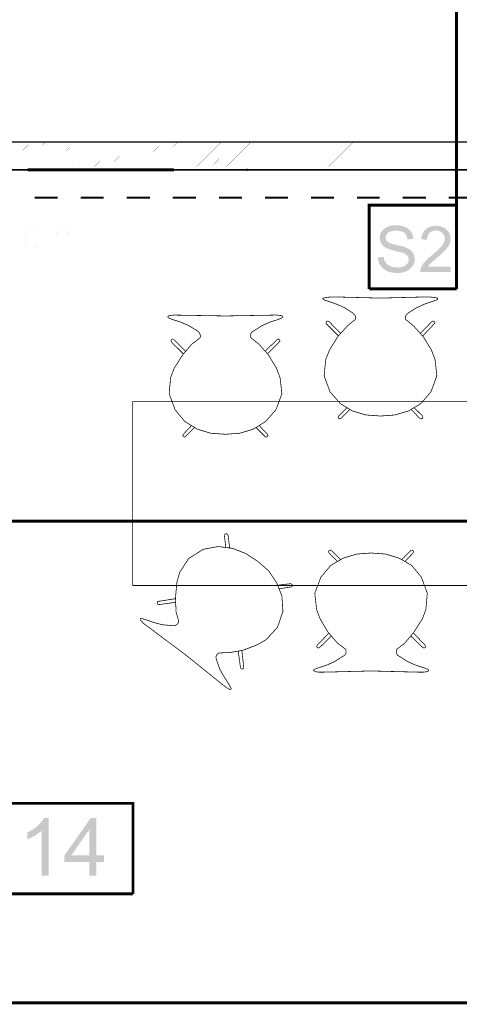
# Model space of a CAD drawing. Header units: millimetres. Extents: x -14047 to 49934, y -21523 to 14989.
# Tile 98 of 256: x 804 to 995, y 6552 to 6980. Entities that reach past the tile are written whole.
import ezdxf

# ---------------------------------------------------------------- set-up
doc = ezdxf.new("R2010")
doc.units = ezdxf.units.MM
doc.layers.add('H', color=7, linetype='Continuous')
doc.layers.add('P', color=7, linetype='Continuous')

msp = doc.modelspace()

# ---------------------------------------------------------------- hatches: boundary and pattern name
at = {"layer": 'H', "linetype": 'Continuous'}
for points in [[(902.261, 6914.308), (901.996, 6914.838), (902.086, 6915.277), (902.616, 6915.277), (902.876, 6914.838), (902.701, 6914.308)], [(973.687, 6872.243), (967.692, 6872.423), (968.222, 6872.423), (968.662, 6872.423), (969.192, 6872.598), (969.632, 6872.598), (970.072, 6872.773), (970.337, 6872.863), (970.777, 6873.038), (971.222, 6873.303), (971.572, 6873.658), (971.927, 6873.923), (972.012, 6874.098), (972.277, 6874.538), (972.457, 6874.978), (972.632, 6875.418), (972.632, 6875.773), (972.542, 6876.303), (972.457, 6876.743), (972.277, 6877.183), (972.102, 6877.448), (971.747, 6877.713), (971.487, 6878.068), (971.042, 6878.332), (970.512, 6878.507), (970.252, 6878.592), (969.987, 6878.772), (969.722, 6878.857), (969.367, 6878.947), (968.837, 6879.037), (968.312, 6879.212), (967.782, 6879.387), (967.078, 6879.477), (966.723, 6879.652), (966.108, 6879.742), (965.488, 6879.917), (964.958, 6880.092), (964.428, 6880.182), (963.988, 6880.357), (963.638, 6880.537), (963.283, 6880.622), (962.933, 6880.797), (962.403, 6881.152), (961.963, 6881.417), (961.608, 6881.682), (961.253, 6882.032), (960.988, 6882.387), (960.728, 6882.737), (960.463, 6883.182), (960.283, 6883.622), (960.198, 6884.062), (960.018, 6884.502), (960.018, 6884.942), (960.018, 6885.207), (960.018, 6885.651), (960.108, 6886.176), (960.198, 6886.621), (960.373, 6887.061), (960.548, 6887.501), (960.813, 6887.941), (961.168, 6888.471), (967.163, 6888.381), (966.548, 6888.381), (966.018, 6888.296), (965.488, 6888.296), (965.048, 6888.116), (964.608, 6888.031), (964.163, 6887.856), (963.903, 6887.676), (963.638, 6887.501), (963.283, 6887.146), (963.018, 6886.796), (962.753, 6886.356), (962.668, 6885.911), (962.578, 6885.472), (962.578, 6884.942), (962.753, 6884.502), (962.933, 6884.062), (963.283, 6883.712), (963.548, 6883.447), (963.813, 6883.267), (964.163, 6883.182), (964.518, 6883.002), (964.958, 6882.827), (965.488, 6882.652), (966.108, 6882.477), (966.723, 6882.297), (967.337, 6882.212), (967.957, 6882.032), (968.572, 6881.857), (969.192, 6881.767), (969.722, 6881.592), (970.162, 6881.507), (970.602, 6881.327), (971.042, 6881.242), (971.307, 6881.062), (971.662, 6880.977), (972.277, 6880.622), (972.717, 6880.447), (973.072, 6880.092), (973.512, 6879.827), (973.777, 6879.477), (974.132, 6879.212), (974.307, 6878.857), (974.572, 6878.507), (974.746, 6878.068), (974.921, 6877.623), (975.101, 6877.098), (975.101, 6876.653), (975.186, 6876.128), (975.186, 6875.508), (975.101, 6875.068), (975.011, 6874.628), (974.836, 6874.188), (974.661, 6873.743), (974.397, 6873.303), (974.217, 6873.038), (973.952, 6872.598)], [(972.012, 6884.592), (971.927, 6885.122), (971.837, 6885.561), (971.662, 6886.091), (971.487, 6886.441), (971.222, 6886.796), (970.957, 6887.146), (970.692, 6887.411), (970.337, 6887.676), (969.987, 6887.856), (969.542, 6888.031), (969.102, 6888.116), (968.662, 6888.296), (968.132, 6888.296), (967.602, 6888.381), (967.163, 6888.381), (961.168, 6888.471), (961.433, 6888.736), (961.783, 6889.086), (962.138, 6889.351), (962.578, 6889.616), (963.018, 6889.881), (963.373, 6890.061), (963.813, 6890.236), (964.253, 6890.321), (964.693, 6890.501), (965.223, 6890.586), (965.663, 6890.676), (966.193, 6890.676), (966.633, 6890.676), (967.602, 6890.676), (968.132, 6890.676), (968.572, 6890.676), (969.102, 6890.586), (969.542, 6890.501), (969.987, 6890.321), (970.427, 6890.236), (970.867, 6890.061), (971.487, 6889.796), (971.837, 6889.531), (972.277, 6889.266), (972.632, 6889.001), (972.982, 6888.646), (973.247, 6888.296), (973.602, 6887.941), (973.867, 6887.501), (974.042, 6887.061), (974.217, 6886.621), (974.397, 6886.176), (974.482, 6885.651), (974.572, 6885.207), (974.572, 6884.767)], [(977.571, 6870.394), (977.571, 6870.833), (977.656, 6871.363), (977.746, 6871.803), (977.836, 6872.068), (978.011, 6872.508), (978.186, 6872.953), (978.451, 6873.303), (978.716, 6873.743), (978.981, 6874.188), (979.331, 6874.538), (979.511, 6874.713), (979.776, 6875.068), (980.036, 6875.333), (980.301, 6875.683), (980.656, 6875.948), (981.011, 6876.303), (981.361, 6876.653), (981.801, 6877.008), (982.24, 6877.363), (982.685, 6877.713), (983.21, 6878.152), (983.655, 6878.592), (984.095, 6879.037), (984.535, 6879.387), (984.975, 6879.742), (985.33, 6880.092), (985.68, 6880.447), (985.945, 6880.712), (986.3, 6881.062), (986.565, 6881.327), (986.74, 6881.592), (987.005, 6881.857), (987.095, 6882.032), (987.445, 6882.477), (987.71, 6882.917), (987.885, 6883.357), (988.065, 6883.797), (988.15, 6884.237), (988.24, 6884.682), (988.24, 6884.942), (988.24, 6885.472), (988.15, 6885.911), (987.975, 6886.356), (987.71, 6886.796), (987.445, 6887.146), (987.18, 6887.411), (986.83, 6887.676), (986.475, 6887.941), (986.035, 6888.116), (985.595, 6888.296), (985.155, 6888.381), (984.625, 6888.471), (989.385, 6888.471), (989.739, 6888.116), (990.004, 6887.766), (990.179, 6887.326), (990.444, 6886.971), (990.534, 6886.531), (990.619, 6886.001), (990.709, 6885.561), (990.794, 6885.032), (990.709, 6884.417), (990.709, 6883.972), (990.619, 6883.447), (990.444, 6883.002), (990.269, 6882.562), (990.089, 6882.122), (989.914, 6881.767), (989.649, 6881.417), (989.3, 6880.977), (989.035, 6880.537), (988.68, 6880.092), (988.415, 6879.827), (987.535, 6879.037), (987.27, 6878.682), (986.83, 6878.332), (986.475, 6877.978), (986.035, 6877.623), (985.595, 6877.273), (985.155, 6876.833), (984.89, 6876.568), (984.27, 6876.128), (983.83, 6875.683), (983.39, 6875.333), (983.035, 6874.978), (982.685, 6874.713), (982.42, 6874.448), (982.155, 6874.188), (981.981, 6874.098), (981.716, 6873.743), (981.361, 6873.303), (981.096, 6872.953), (981.011, 6872.773), (990.794, 6872.773), (990.794, 6870.394)], [(980.566, 6884.417), (978.011, 6884.682), (978.096, 6885.207), (978.186, 6885.736), (978.276, 6886.266), (978.451, 6886.706), (978.626, 6887.146), (978.806, 6887.591), (979.066, 6887.941), (979.331, 6888.296), (979.596, 6888.646), (979.951, 6888.911), (980.301, 6889.266), (980.656, 6889.531), (981.096, 6889.706), (981.451, 6889.881), (981.891, 6890.061), (982.33, 6890.236), (982.86, 6890.321), (983.39, 6890.411), (983.83, 6890.411), (984.445, 6890.501), (985.065, 6890.501), (985.595, 6890.411), (986.125, 6890.321), (986.565, 6890.236), (987.005, 6890.061), (987.445, 6889.881), (987.885, 6889.706), (988.24, 6889.531), (988.59, 6889.266), (988.945, 6889.001), (989.385, 6888.471), (984.445, 6888.471), (983.92, 6888.381), (983.475, 6888.296), (982.95, 6888.206), (982.595, 6888.031), (982.155, 6887.856), (981.801, 6887.501), (981.626, 6887.411), (981.361, 6887.061), (981.096, 6886.706), (980.921, 6886.266), (980.746, 6885.826), (980.656, 6885.387), (980.566, 6884.857)], [(967.252, 6870.039), (966.633, 6870.039), (966.193, 6870.129), (965.138, 6870.219), (964.693, 6870.394), (964.253, 6870.484), (963.813, 6870.569), (963.458, 6870.748), (963.193, 6870.833), (962.753, 6871.098), (962.313, 6871.273), (961.963, 6871.538), (961.608, 6871.803), (961.253, 6872.158), (960.903, 6872.508), (960.638, 6872.863), (960.373, 6873.213), (960.108, 6873.658), (959.843, 6874.008), (959.669, 6874.448), (959.579, 6874.893), (959.404, 6875.418), (959.314, 6875.863), (959.314, 6876.388), (959.229, 6876.833), (961.783, 6877.008), (961.783, 6876.478), (961.963, 6875.948), (962.048, 6875.508), (962.223, 6875.068), (962.488, 6874.713), (962.578, 6874.538), (962.843, 6874.188), (963.193, 6873.923), (963.548, 6873.568), (963.903, 6873.303), (964.428, 6873.128), (964.608, 6873.038), (965.048, 6872.863), (965.488, 6872.688), (965.928, 6872.598), (966.368, 6872.508), (966.898, 6872.423), (967.427, 6872.423), (967.692, 6872.423), (973.687, 6872.243), (973.337, 6871.983), (972.982, 6871.628), (972.632, 6871.363), (972.192, 6871.098), (971.747, 6870.833), (971.222, 6870.658), (970.777, 6870.484), (970.337, 6870.394), (969.897, 6870.219), (969.367, 6870.129), (968.927, 6870.129), (968.397, 6870.039), (967.867, 6870.039)], [(813.198, 6608.139), (813.198, 6627.716), (808.699, 6627.891), (809.229, 6628.156), (809.759, 6628.511), (810.199, 6628.861), (810.729, 6629.216), (811.168, 6629.566), (811.523, 6629.921), (812.048, 6630.361), (812.493, 6630.891), (812.933, 6631.331), (813.373, 6631.861), (813.638, 6632.301), (813.988, 6632.74), (814.253, 6633.18), (816.283, 6633.27), (816.283, 6608.139)], [(833.92, 6608.139), (833.92, 6614.133), (823.072, 6614.133), (823.072, 6616.958), (834.45, 6633.18), (836.92, 6633.18), (833.92, 6628.246), (826.071, 6616.958), (840.27, 6616.958), (840.27, 6614.133), (836.92, 6614.133), (836.92, 6608.139)], [(833.92, 6616.958), (833.92, 6628.246), (836.92, 6633.18), (836.92, 6616.958)], [(807.024, 6624.012), (807.024, 6627.011), (807.639, 6627.276), (808.169, 6627.541), (808.699, 6627.891), (813.198, 6627.716), (812.758, 6627.361), (812.313, 6627.011), (811.873, 6626.656), (811.343, 6626.306), (810.814, 6625.951), (810.289, 6625.596), (809.669, 6625.247), (809.054, 6624.982), (808.524, 6624.627), (807.994, 6624.452), (807.464, 6624.187)]]:
    msp.add_hatch(color=256, dxfattribs=at).paths.add_polyline_path(points)

# ---------------------------------------------------------------- linework, layer by layer
at = {"layer": 'P'}
for points, const_width in [([(993.354, 6998.171), (993.354, 6863.075)], 1.27), ([(1220.688, 6926.921), (289.569, 6926.921)], 0.635), ([(797.765, 6916.162), (808.609, 6926.921)], 0.015), ([(804.114, 6916.162), (814.958, 6926.921)], 0.015), ([(810.464, 6916.162), (821.307, 6926.921)], 0.015), ([(816.813, 6916.162), (827.746, 6926.921)], 0.015), ([(823.337, 6916.162), (834.185, 6926.921)], 0.015), ([(829.686, 6916.162), (840.535, 6926.921)], 0.015), ([(836.035, 6916.162), (846.884, 6926.921)], 0.015), ([(842.384, 6916.162), (853.233, 6926.921)], 0.015), ([(848.733, 6916.162), (859.492, 6926.921)], 0.015), ([(855.083, 6916.162), (865.931, 6926.921)], 0.015), ([(861.432, 6916.162), (872.28, 6926.921)], 0.015), ([(867.781, 6916.162), (878.629, 6926.921)], 0.015), ([(874.13, 6916.162), (884.979, 6926.921)], 0.015), ([(880.479, 6916.162), (891.238, 6926.921)], 0.015), ([(886.828, 6916.162), (897.677, 6926.921)], 0.015), ([(893.352, 6916.162), (904.111, 6926.921)], 0.015), ([(899.702, 6916.162), (910.46, 6926.921)], 0.015), ([(906.051, 6916.162), (916.809, 6926.921)], 0.015), ([(912.4, 6916.162), (923.158, 6926.921)], 0.015), ([(918.749, 6916.162), (929.508, 6926.921)], 0.015), ([(925.098, 6916.162), (935.857, 6926.921)], 0.015), ([(931.447, 6916.162), (942.206, 6926.921)], 0.015), ([(937.796, 6916.162), (948.555, 6926.921)], 0.015), ([(944.146, 6916.162), (954.904, 6926.921)], 0.015), ([(950.495, 6916.162), (961.253, 6926.921)], 0.015), ([(956.844, 6916.162), (967.602, 6926.921)], 0.015), ([(963.373, 6916.162), (974.132, 6926.921)], 0.015), ([(969.722, 6916.162), (980.481, 6926.921)], 0.015), ([(976.071, 6916.162), (986.83, 6926.921)], 0.015), ([(982.42, 6916.162), (993.179, 6926.921)], 0.015), ([(988.77, 6916.162), (999.528, 6926.921)], 0.015), ([(1196.702, 6914.838), (313.555, 6914.838)], 0.635), ([(870.69, 6914.838), (807.199, 6914.838)], 1.27), ([(810.199, 6902.759), (820.162, 6902.759)], 0.95), ([(830.216, 6902.759), (840.18, 6902.759)], 0.95), ([(850.143, 6902.759), (860.197, 6902.759)], 0.95), ([(870.161, 6902.759), (880.214, 6902.759)], 0.95), ([(890.178, 6902.759), (900.147, 6902.759)], 0.95), ([(910.195, 6902.759), (920.164, 6902.759)], 0.95), ([(930.217, 6902.759), (940.181, 6902.759)], 0.95), ([(950.145, 6902.759), (960.018, 6902.759)], 0.95), ([(993.354, 6863.075), (993.354, 6899.495), (955.434, 6899.495), (955.434, 6863.075)], 1.27), ([(969.987, 6902.759), (980.036, 6902.759)], 0.95), ([(990.004, 6902.759), (1000.058, 6902.759)], 0.95), ([(811.433, 6887.061), (810.464, 6888.206), (809.584, 6888.826), (808.259, 6888.826), (807.289, 6888.206), (806.409, 6887.061), (805.879, 6885.297), (805.879, 6884.237), (806.409, 6882.477), (807.289, 6881.327), (808.259, 6880.712), (809.584, 6880.712), (810.464, 6881.327), (811.433, 6882.477)], 0.015), ([(814.608, 6888.826), (814.608, 6880.712)], 0.015), ([(814.608, 6886.441), (816.018, 6888.206), (816.988, 6888.826), (818.313, 6888.826), (819.192, 6888.206), (819.722, 6886.441), (819.722, 6880.712)], 0.015), ([(819.722, 6886.441), (820.957, 6888.206), (821.927, 6888.826), (823.337, 6888.826), (824.307, 6888.206), (824.662, 6886.441), (824.662, 6880.712)], 0.015), ([(955.434, 6863.075), (993.354, 6863.075)], 1.27), ([(936.212, 6859.285), (935.592, 6859.105), (935.242, 6858.84), (935.592, 6858.49), (936.037, 6858.225)], 0.32), ([(936.037, 6858.225), (937.621, 6857.695), (940.796, 6856.635)], 0.315), ([(937.621, 6859.46), (936.212, 6859.285)], 0.315), ([(939.386, 6859.635), (937.621, 6859.46)], 0.32), ([(960.373, 6859.105), (939.386, 6859.635)], 0.315), ([(940.796, 6856.635), (944.501, 6855.051), (948.115, 6852.756), (948.735, 6852.141), (949.35, 6851.521)], 0.32), ([(960.373, 6859.105), (981.271, 6859.635)], 0.315), ([(979.861, 6856.635), (976.246, 6855.051), (972.542, 6852.756), (971.927, 6852.141), (971.307, 6851.521)], 0.32), ([(983.035, 6857.695), (979.861, 6856.635)], 0.315), ([(981.271, 6859.635), (982.86, 6859.46)], 0.32), ([(982.86, 6859.46), (984.27, 6859.285)], 0.315), ([(984.445, 6858.225), (983.035, 6857.695)], 0.32), ([(984.27, 6859.285), (984.975, 6859.105), (985.24, 6858.84)], 0.32), ([(985.24, 6858.84), (985.065, 6858.49), (984.445, 6858.225)], 0.315), ([(868.926, 6851.521), (868.311, 6851.346), (867.956, 6851.081)], 0.32), ([(867.956, 6851.081), (868.136, 6850.731)], 0.315), ([(868.136, 6850.731), (868.751, 6850.286), (870.161, 6849.761)], 0.32), ([(870.341, 6851.701), (868.926, 6851.521)], 0.315), ([(870.161, 6849.761), (873.515, 6848.701)], 0.315), ([(871.925, 6851.701), (870.341, 6851.701)], 0.32), ([(893.002, 6851.346), (871.925, 6851.701)], 0.32), ([(873.515, 6848.701), (877.13, 6847.112), (880.834, 6844.822)], 0.32), ([(893.002, 6851.346), (913.99, 6851.701)], 0.315), ([(912.4, 6848.701), (908.875, 6847.112), (905.261, 6844.822), (904.466, 6844.382), (904.026, 6843.587)], 0.32), ([(915.754, 6849.761), (912.4, 6848.701)], 0.315), ([(913.99, 6851.701), (915.574, 6851.701), (916.989, 6851.521)], 0.315), ([(917.164, 6850.286), (915.754, 6849.761)], 0.32), ([(916.989, 6851.521), (917.604, 6851.346), (917.959, 6851.081)], 0.32), ([(917.959, 6851.081), (917.779, 6850.731), (917.164, 6850.286)], 0.315), ([(937.447, 6849.141), (936.827, 6848.966), (936.652, 6848.346)], 0.32), ([(936.652, 6848.346), (936.827, 6847.907)], 0.315), ([(937.976, 6848.966), (937.447, 6849.141)], 0.315), ([(937.976, 6848.966), (943.001, 6843.762)], 0.315), ([(949.35, 6851.521), (949.525, 6850.551), (949.35, 6849.761), (947.765, 6848.526), (945.91, 6846.937), (941.766, 6842.352)], 0.315), ([(971.307, 6851.521), (971.132, 6850.551), (971.307, 6849.761), (972.897, 6848.526), (974.746, 6846.937), (978.891, 6842.352)], 0.315), ([(982.685, 6848.966), (977.656, 6843.762)], 0.315), ([(982.685, 6848.966), (983.21, 6849.141), (983.655, 6848.966), (984.005, 6848.346)], 0.315), ([(984.005, 6848.346), (983.655, 6847.907)], 0.32), ([(880.834, 6844.822), (881.449, 6844.382)], 0.315), ([(881.449, 6844.382), (881.889, 6843.587)], 0.32), ([(936.827, 6847.907), (942.121, 6842.617)], 0.315), ([(983.655, 6847.907), (978.626, 6842.617)], 0.315), ([(869.546, 6841.027), (869.371, 6840.588), (869.546, 6840.058)], 0.315), ([(869.986, 6841.382), (869.546, 6841.027)], 0.32), ([(869.546, 6840.058), (874.75, 6834.858)], 0.315), ([(870.69, 6841.027), (869.986, 6841.382)], 0.315), ([(870.69, 6841.027), (875.72, 6836.003)], 0.32), ([(882.244, 6842.617), (882.069, 6841.997), (880.479, 6840.588), (878.449, 6839.178)], 0.32), ([(881.889, 6843.587), (882.244, 6842.617)], 0.315), ([(903.846, 6842.617), (904.026, 6841.997), (905.611, 6840.588)], 0.32), ([(904.026, 6843.587), (903.846, 6842.617)], 0.315), ([(905.611, 6840.588), (907.466, 6839.178), (911.61, 6834.503)], 0.315), ([(915.399, 6841.027), (910.195, 6836.003)], 0.315), ([(916.369, 6840.058), (911.255, 6834.858)], 0.315), ([(915.399, 6841.027), (915.929, 6841.382), (916.369, 6841.027), (916.724, 6840.588), (916.369, 6840.058)], 0.32), ([(941.766, 6842.352), (938.241, 6836.618), (936.567, 6832.474)], 0.32), ([(978.891, 6842.352), (982.42, 6836.618)], 0.32), ([(878.449, 6839.178), (874.485, 6834.503)], 0.315), ([(982.42, 6836.618), (984.005, 6832.474)], 0.315), ([(874.485, 6834.503), (870.78, 6828.684)], 0.32), ([(911.61, 6834.503), (915.135, 6828.684)], 0.32), ([(936.567, 6832.474), (935.857, 6825.335)], 0.315), ([(984.005, 6832.474), (984.8, 6825.335), (982.24, 6818.366)], 0.32), ([(870.78, 6828.684), (869.191, 6824.54)], 0.315), ([(915.135, 6828.684), (916.724, 6824.54), (917.519, 6817.571)], 0.315), ([(869.191, 6824.54), (868.576, 6817.571), (871.13, 6810.607)], 0.32), ([(935.857, 6825.335), (938.416, 6818.366)], 0.32), ([(938.416, 6818.366), (942.916, 6813.251)], 0.315), ([(982.24, 6818.366), (977.836, 6813.251)], 0.315), ([(1125.541, 6814.221), (852.703, 6814.221)], 0.32), ([(852.703, 6734.242), (852.703, 6814.221)], 0.32), ([(917.519, 6817.571), (914.96, 6810.607)], 0.32), ([(871.13, 6810.607), (875.365, 6805.492), (880.834, 6802.143)], 0.315), ([(914.96, 6810.607), (910.46, 6805.492), (905.081, 6802.143)], 0.315), ([(945.735, 6811.486), (942.121, 6807.872)], 0.315), ([(942.916, 6813.251), (948.115, 6810.077), (954.024, 6808.312)], 0.32), ([(946.705, 6810.432), (943.001, 6806.727)], 0.315), ([(946.97, 6810.697), (946.705, 6810.432)], 0.32), ([(972.542, 6810.077), (966.548, 6808.312)], 0.315), ([(977.836, 6813.251), (972.542, 6810.077)], 0.32), ([(973.687, 6810.697), (973.952, 6810.432)], 0.32), ([(973.952, 6810.432), (977.481, 6806.727)], 0.315), ([(974.921, 6811.486), (978.626, 6807.872)], 0.315), ([(941.941, 6807.432), (942.121, 6806.727)], 0.32), ([(942.121, 6807.872), (941.941, 6807.432)], 0.315), ([(942.121, 6806.727), (942.561, 6806.637), (943.001, 6806.727)], 0.315), ([(960.373, 6807.872), (954.024, 6808.312)], 0.315), ([(960.373, 6807.872), (966.548, 6808.312)], 0.315), ([(978.096, 6806.637), (977.481, 6806.727)], 0.32), ([(978.626, 6806.727), (978.096, 6806.637)], 0.315), ([(978.716, 6807.432), (978.626, 6806.727)], 0.32), ([(978.626, 6807.872), (978.716, 6807.432)], 0.315), ([(878.274, 6803.727), (874.75, 6799.938)], 0.32), ([(879.334, 6802.668), (875.72, 6798.968)], 0.315), ([(879.684, 6802.933), (879.334, 6802.668)], 0.32), ([(880.834, 6802.143), (886.653, 6800.378)], 0.32), ([(905.081, 6802.143), (899.177, 6800.378)], 0.32), ([(906.406, 6802.933), (906.496, 6802.668), (910.195, 6798.968)], 0.315), ([(907.641, 6803.727), (911.255, 6799.938)], 0.32), ([(874.75, 6799.938), (874.485, 6799.493), (874.75, 6798.968), (875.275, 6798.703), (875.72, 6798.968)], 0.32), ([(893.002, 6799.938), (886.653, 6800.378)], 0.315), ([(893.002, 6799.938), (899.177, 6800.378)], 0.315), ([(910.64, 6798.703), (910.195, 6798.968)], 0.32), ([(911.255, 6799.938), (911.43, 6799.493), (911.255, 6798.968), (910.64, 6798.703)], 0.315), ([(1195.732, 6762.193), (314.435, 6762.193)], 1.27), ([(893.177, 6750.73), (892.563, 6755.934)], 0.32), ([(892.563, 6755.934), (892.738, 6756.464)], 0.315), ([(892.738, 6756.464), (893.177, 6756.729), (893.797, 6756.639), (894.147, 6756.109)], 0.32), ([(894.767, 6751.085), (894.147, 6756.109)], 0.315), ([(877.04, 6745.97), (883.304, 6749.935), (889.828, 6751.17)], 0.315), ([(889.828, 6751.17), (896.087, 6750.38), (901.731, 6748.175)], 0.32), ([(894.767, 6750.555), (894.767, 6751.085)], 0.32), ([(871.925, 6735.652), (873.16, 6739.971), (877.04, 6745.97)], 0.32), ([(907.021, 6744.735), (901.731, 6748.175)], 0.315), ([(931.802, 6730.887), (934.447, 6737.856), (938.766, 6742.971), (944.146, 6746.145)], 0.315), ([(937.976, 6748.35), (937.796, 6748.79), (937.976, 6749.32), (938.591, 6749.585), (939.031, 6749.495)], 0.315), ([(941.591, 6744.735), (937.976, 6748.35)], 0.315), ([(942.736, 6745.79), (939.031, 6749.495)], 0.315), ([(943.001, 6745.525), (942.736, 6745.79)], 0.32), ([(944.146, 6746.145), (950.055, 6747.91)], 0.32), ([(956.229, 6748.35), (950.055, 6747.91)], 0.315), ([(956.229, 6748.35), (962.578, 6747.91)], 0.315), ([(968.397, 6746.145), (962.578, 6747.91)], 0.32), ([(978.096, 6737.856), (973.867, 6742.971), (968.397, 6746.145)], 0.315), ([(969.542, 6745.525), (969.897, 6745.79)], 0.32), ([(969.897, 6745.79), (973.512, 6749.495)], 0.315), ([(970.957, 6744.735), (974.482, 6748.35)], 0.315), ([(973.952, 6749.585), (973.512, 6749.495)], 0.315), ([(974.482, 6748.35), (974.746, 6748.79), (974.482, 6749.32), (973.952, 6749.585)], 0.32), ([(907.021, 6744.735), (911.785, 6740.591)], 0.315), ([(915.224, 6735.477), (911.785, 6740.591)], 0.315), ([(980.656, 6730.887), (978.096, 6737.856)], 0.32), ([(852.703, 6734.242), (1125.541, 6734.242)], 0.32), ([(1125.541, 6734.242), (852.703, 6734.242)], 0.315), ([(871.575, 6722.778), (871.31, 6728.863), (871.925, 6735.652)], 0.315), ([(900.671, 6706.111), (906.846, 6708.49), (910.64, 6710.695), (915.574, 6715.984), (917.959, 6722.953), (917.519, 6729.742), (915.224, 6735.477)], 0.32), ([(915.754, 6734.242), (916.194, 6734.417), (921.309, 6735.032)], 0.315), ([(916.369, 6732.827), (921.484, 6733.622)], 0.315), ([(921.749, 6734.857), (921.309, 6735.032)], 0.315), ([(921.484, 6733.622), (921.924, 6733.712)], 0.315), ([(921.924, 6733.712), (922.104, 6734.417), (921.749, 6734.857)], 0.32), ([(863.991, 6727.363), (871.31, 6728.508)], 0.32), ([(932.597, 6723.748), (931.802, 6730.887)], 0.32), ([(974.746, 6713.87), (978.451, 6719.604), (980.036, 6723.748), (980.656, 6730.887)], 0.315), ([(863.636, 6726.128), (863.371, 6726.568), (863.461, 6727.273)], 0.32), ([(863.461, 6727.273), (863.991, 6727.363)], 0.315), ([(864.166, 6725.953), (863.636, 6726.128)], 0.315), ([(864.166, 6725.953), (871.31, 6726.923)], 0.315), ([(856.052, 6719.339), (856.052, 6719.779), (856.407, 6719.954)], 0.315), ([(856.407, 6719.954), (857.022, 6719.779)], 0.32), ([(857.022, 6719.779), (858.612, 6719.339), (861.787, 6718.189), (865.576, 6717.219)], 0.315), ([(869.901, 6716.779), (870.69, 6716.779), (871.575, 6717.044), (872.365, 6717.749), (872.72, 6718.369), (872.28, 6720.394)], 0.315), ([(872.28, 6720.394), (871.575, 6722.778)], 0.32), ([(934.182, 6719.604), (932.597, 6723.748)], 0.315), ([(857.462, 6717.749), (856.492, 6718.809), (856.052, 6719.339)], 0.32), ([(858.787, 6716.779), (857.462, 6717.749)], 0.315), ([(875.54, 6704.256), (858.787, 6716.779)], 0.315), ([(865.576, 6717.219), (869.901, 6716.779)], 0.32), ([(937.621, 6713.87), (934.182, 6719.604)], 0.32), ([(932.862, 6708.315), (937.976, 6713.605)], 0.315), ([(933.832, 6707.255), (939.031, 6712.285)], 0.315), ([(941.766, 6709.11), (937.621, 6713.87)], 0.315), ([(968.927, 6707.695), (970.777, 6709.11), (974.746, 6713.87)], 0.32), ([(978.716, 6707.255), (973.512, 6712.285)], 0.315), ([(979.686, 6708.315), (974.661, 6713.605)], 0.315), ([(932.862, 6707.255), (932.597, 6707.695)], 0.32), ([(932.597, 6707.695), (932.862, 6708.315)], 0.315), ([(933.832, 6707.255), (933.392, 6707.08), (932.862, 6707.255)], 0.315), ([(943.706, 6707.695), (941.766, 6709.11)], 0.32), ([(945.295, 6704.701), (945.38, 6705.671), (945.295, 6706.461), (943.706, 6707.695)], 0.315), ([(967.337, 6704.701), (967.163, 6705.671), (967.337, 6706.461), (968.927, 6707.695)], 0.315), ([(978.716, 6707.255), (979.246, 6707.08), (979.686, 6707.255), (979.861, 6707.695)], 0.315), ([(979.861, 6707.695), (979.686, 6708.315)], 0.32), ([(875.54, 6704.256), (891.943, 6691.033)], 0.32), ([(888.948, 6703.551), (889.388, 6704.346), (890.003, 6704.876), (892.123, 6705.051), (894.502, 6705.051)], 0.32), ([(889.208, 6701.701), (888.948, 6702.671), (888.948, 6703.551)], 0.315), ([(894.502, 6705.051), (900.671, 6706.111)], 0.315), ([(899.527, 6698.527), (898.557, 6705.846)], 0.32), ([(900.936, 6698.702), (900.147, 6705.936)], 0.315), ([(936.827, 6699.587), (940.356, 6701.171), (943.971, 6703.466), (944.766, 6703.906), (945.295, 6704.701)], 0.32), ([(975.716, 6699.587), (972.102, 6701.171), (968.572, 6703.466), (967.782, 6703.906), (967.337, 6704.701)], 0.32), ([(890.623, 6697.732), (889.208, 6701.701)], 0.32), ([(899.527, 6698.527), (899.882, 6697.997)], 0.32), ([(900.851, 6698.172), (900.936, 6698.702)], 0.315), ([(932.067, 6697.997), (933.477, 6698.527)], 0.32), ([(933.477, 6698.527), (936.827, 6699.587)], 0.315), ([(979.066, 6698.527), (975.716, 6699.587)], 0.315), ([(980.481, 6697.997), (979.066, 6698.527)], 0.32), ([(892.563, 6694.382), (890.623, 6697.732)], 0.315), ([(895.207, 6690.063), (894.502, 6691.383), (892.563, 6694.382)], 0.32), ([(899.882, 6697.997), (900.321, 6697.907)], 0.315), ([(900.321, 6697.907), (900.851, 6698.172)], 0.32), ([(935.242, 6696.587), (933.652, 6696.587), (932.242, 6696.762), (931.627, 6697.117), (931.272, 6697.202), (931.447, 6697.732), (932.067, 6697.997)], 0.315), ([(956.229, 6697.117), (935.242, 6696.587)], 0.315), ([(956.229, 6697.117), (977.306, 6696.587)], 0.32), ([(977.306, 6696.587), (978.891, 6696.587)], 0.32), ([(978.891, 6696.587), (980.301, 6696.762), (981.011, 6697.117), (981.271, 6697.202), (981.096, 6697.732), (980.481, 6697.997)], 0.315), ([(891.943, 6691.033), (893.177, 6690.063)], 0.315), ([(893.177, 6690.063), (894.502, 6689.268)], 0.32), ([(894.502, 6689.268), (895.117, 6689.003), (895.382, 6689.178), (895.557, 6689.443), (895.207, 6690.063)], 0.315), ([(852.878, 6600.29), (852.878, 6639.62), (760.02, 6639.62)], 1.27), ([(760.02, 6600.29), (852.878, 6600.29)], 1.27), ([(1195.732, 6552.936), (314.435, 6552.936)], 1.27)]:
    msp.add_lwpolyline(points, dxfattribs=dict(at, const_width=const_width))

doc.saveas('drawing.dxf')
